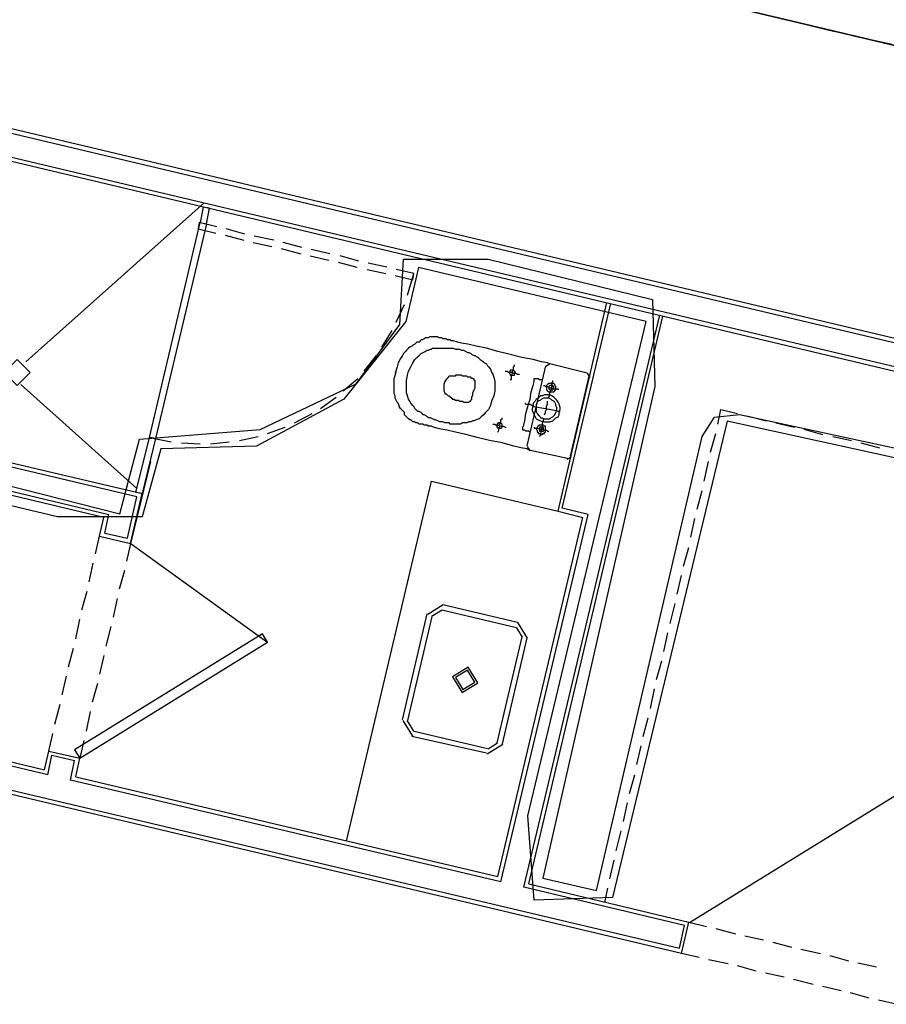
# Model space of a CAD drawing. Header units: feet. Extents: x -79 to 198, y -22 to 181.
# Tile 4 of 256: x 35 to 46, y 44 to 57. Entities that reach past the tile are written whole.
import ezdxf

# ---------------------------------------------------------------- set-up
doc = ezdxf.new("R2010")
doc.units = ezdxf.units.FT
for name, color, linetype in [('A-AREA-COMUN', 252, 'CONTINUOUS'), ('A-AREA-UNIDAD', 30, 'CONTINUOUS'), ('A-LINEA', 7, 'CONTINUOUS'), ('A-MURO-CONCRETO', 8, 'CONTINUOUS')]:
    doc.layers.add(name, color=color, linetype=linetype)

msp = doc.modelspace()

# ---------------------------------------------------------------- linework, layer by layer
at = {"layer": 'A-AREA-COMUN'}
msp.add_lwpolyline([(31.488, 51.4489), (36.512, 50.1689), (36.768, 51.1289), (38.32, 51.2533), (39.552, 51.84), (40.112, 52.6044), (40.16, 53.44), (41.248, 53.44), (43.36, 52.9244), (43.392, 51.8044), (41.952, 45.4933), (42.64, 45.3333), (44, 51.1644), (44.16, 51.4133), (44.48, 51.4489), (49.088, 50.4533)], dxfattribs=at)
at = {"layer": 'A-AREA-UNIDAD'}
msp.add_lwpolyline([(48.88, 50.3644), (44.32, 51.36), (42.848, 45.2444), (41.84, 45.2089), (41.76, 46.2933), (43.28, 52.64), (40.352, 53.3333), (40.192, 52.64), (39.392, 51.6444), (38.272, 51.04), (37.04, 51.0044), (36.8, 50.1333), (35.712, 50.1333), (26.64, 52.2844)], dxfattribs=at)
at = {"layer": 'A-LINEA'}
for p, q in [((57.1067, 49.5378), (27.7867, 56.4844)), ((27.8267, 56.4311), (57.0933, 49.4844)), ((57.1867, 49.8844), (29.2933, 56.4978)), ((45.2133, 56.4844), (45.7067, 56.3644)), ((45.9467, 56.3111), (46.44, 56.2044)), ((37.6, 54.1644), (35.3067, 52.1244)), ((37.5867, 53.9378), (37.5867, 53.9378)), ((37.5867, 53.9378), (37.5867, 53.9378)), ((37.5733, 53.8578), (37.5733, 53.8578)), ((37.8667, 53.7511), (38.1067, 53.6844)), ((38.12, 53.7644), (37.88, 53.8311)), ((38.2267, 53.6578), (38.4667, 53.6044)), ((38.4933, 53.6844), (38.24, 53.7378)), ((38.8533, 53.5911), (38.6133, 53.6578)), ((38.5867, 53.5778), (38.84, 53.5111)), ((39.2133, 53.5111), (38.9733, 53.5644)), ((38.96, 53.4844), (39.2, 53.4311)), ((39.32, 53.4044), (39.56, 53.3378)), ((39.5867, 53.4178), (39.3467, 53.4844)), ((39.9467, 53.3378), (39.7067, 53.3911)), ((39.6933, 53.3111), (39.9333, 53.2578)), ((40.2933, 53.2578), (40.0667, 53.3111)), ((40.2133, 52.9778), (40.2933, 53.2578)), ((42.1467, 50.2044), (42.7733, 52.8844)), ((42.2, 50.2444), (42.8267, 52.8711)), ((40.0667, 52.6311), (40.1733, 52.8578)), ((41.7067, 45.3778), (43.4533, 52.7244)), ((41.7733, 45.4178), (43.4933, 52.7111)), ((39.88, 52.3111), (40.0133, 52.5244)), ((39.6533, 52.0044), (39.8133, 52.2044)), ((41.9867, 52.0711), (41.7467, 51.0444)), ((42.0441, 52.0965), (41.9879, 52.0619)), ((42.52, 51.9778), (42.04, 52.0978)), ((39.3867, 51.7511), (39.5733, 51.9111)), ((42.3067, 50.9111), (42.5467, 51.9378)), ((42.5587, 51.9204), (42.5241, 51.9765)), ((35.24, 51.8311), (36.7333, 50.4978)), ((39.0933, 51.5244), (39.2933, 51.6711)), ((44.2, 51.3244), (44.24, 51.5111)), ((44.24, 51.5111), (44.4533, 51.4578)), ((36.3067, 50.1244), (31.16, 51.3511)), ((31.2267, 51.3911), (36.3733, 50.1644)), ((38.76, 51.3378), (38.9867, 51.4578)), ((44.5733, 51.4311), (44.8267, 51.3644)), ((36.7333, 50.3911), (33.12, 51.2444)), ((33.1867, 51.2844), (36.8, 50.4311)), ((38.4133, 51.2044), (38.64, 51.2844)), ((44.9467, 51.3378), (45.1867, 51.2844)), ((45.3067, 51.2578), (45.5467, 51.1911)), ((36.8933, 51.1511), (37.1733, 51.0978)), ((37.68, 51.0711), (37.92, 51.0978)), ((38.0533, 51.1111), (38.2933, 51.1644)), ((44.1067, 50.9644), (44.1733, 51.2044)), ((45.68, 51.1644), (45.92, 51.1111)), ((37.3067, 51.0844), (37.5467, 51.0711)), ((41.7479, 51.0352), (41.7826, 50.979)), ((41.7733, 50.9911), (42.2667, 50.8844)), ((46.04, 51.0844), (46.28, 51.0178)), ((36.9067, 50.8444), (36.6533, 49.7911)), ((42.2626, 50.8724), (42.3187, 50.907)), ((44.0267, 50.5911), (44.08, 50.8444)), ((39.4267, 45.9644), (40.52, 50.5911)), ((40.52, 50.5911), (42.1467, 50.2044)), ((36.7733, 50.4844), (36.7733, 50.4844)), ((43.9333, 50.2311), (44, 50.4711)), ((36.6133, 49.8578), (36.7333, 50.3911)), ((36.6533, 49.7911), (36.8, 50.4311)), ((42.5333, 50.1644), (42.2, 50.2444)), ((36.2533, 49.8844), (36.3067, 50.1244)), ((36.32, 49.9244), (36.3733, 50.1644)), ((41.3733, 45.5111), (42.4667, 50.1244)), ((41.4133, 45.4444), (42.5333, 50.1644)), ((42.1467, 50.2044), (42.4667, 50.1244)), ((43.8533, 49.8711), (43.9067, 50.1111)), ((36.2, 49.6578), (36.2533, 49.8844)), ((36.2533, 49.8844), (36.6533, 49.7911)), ((36.32, 49.9244), (36.6133, 49.8578)), ((36.6533, 49.7911), (36.6, 49.5644)), ((38.418, 48.5122), (36.6597, 49.7815)), ((43.76, 49.4978), (43.8267, 49.7378)), ((36.12, 49.2978), (36.1733, 49.5378)), ((36.5733, 49.4444), (36.5067, 49.2044)), ((43.68, 49.1378), (43.7333, 49.3778)), ((36.0267, 48.9378), (36.0933, 49.1778)), ((36.48, 49.0844), (36.4267, 48.8444)), ((40.6717, 49), (40.4712, 48.8762)), ((40.6667, 49.0044), (41.6267, 48.7778)), ((43.5867, 48.7644), (43.6533, 49.0178)), ((27.4133, 48.8178), (35.5467, 46.8844)), ((35.9467, 48.5644), (36, 48.8178)), ((40.1467, 47.5244), (40.4667, 48.8844)), ((40.2133, 47.4978), (40.5333, 48.8711)), ((40.6564, 48.9351), (40.536, 48.8608)), ((40.6533, 48.9378), (41.6133, 48.7111)), ((35.5867, 46.8178), (27.4267, 48.7644)), ((36.4, 48.7244), (36.3333, 48.4711)), ((41.6906, 48.5881), (41.6164, 48.7084)), ((41.7555, 48.5727), (41.6317, 48.7733)), ((41.68, 48.5911), (41.36, 47.2311)), ((41.7467, 48.5778), (41.4267, 47.2178)), ((43.5067, 48.4044), (43.56, 48.6444)), ((35.8533, 48.2044), (35.92, 48.4444)), ((27.4667, 48.4311), (43.7067, 44.5911)), ((43.7333, 44.5244), (27.48, 48.3778)), ((36.3067, 48.3511), (36.2533, 48.1111)), ((43.4133, 48.0444), (43.48, 48.2844)), ((35.7733, 47.8444), (35.8267, 48.0844)), ((36.2267, 47.9911), (36.16, 47.7511)), ((43.3333, 47.6711), (43.3867, 47.9244)), ((35.68, 47.4711), (35.7467, 47.7244)), ((36.1333, 47.6311), (36.08, 47.3778)), ((40.1512, 47.5162), (40.2749, 47.3156)), ((40.216, 47.5008), (40.2903, 47.3805)), ((43.24, 47.3111), (43.3067, 47.5511)), ((35.6, 47.1244), (35.6533, 47.3511)), ((41.2267, 47.0978), (40.2667, 47.3111)), ((41.24, 47.1511), (40.28, 47.3778)), ((36.0533, 47.2578), (36, 47.0311)), ((41.2349, 47.0889), (41.4355, 47.2127)), ((41.2503, 47.1538), (41.3706, 47.2281)), ((43.16, 46.9511), (43.2133, 47.1911)), ((35.5467, 46.8844), (35.6, 47.1244)), ((35.5867, 46.8178), (35.64, 47.0711)), ((35.6, 47.1244), (36, 47.0311)), ((35.64, 47.0711), (35.9333, 47.0044)), ((35.88, 46.7511), (35.9333, 47.0044)), ((35.9467, 46.7911), (36, 47.0311)), ((47.2464, 47.0215), (43.8363, 44.9175)), ((43.0667, 46.5778), (43.1333, 46.8178)), ((41.4133, 45.4444), (35.88, 46.7511)), ((35.9467, 46.7911), (41.3733, 45.5111)), ((42.9867, 46.2178), (43.04, 46.4578)), ((42.8933, 45.8444), (42.96, 46.0978)), ((42.8133, 45.4844), (42.8667, 45.7244)), ((41.7733, 45.4178), (43.8267, 44.9244)), ((43.7733, 44.8844), (41.7067, 45.3778)), ((42.7467, 45.1778), (42.7867, 45.3644)), ((43.7333, 44.5244), (43.8267, 44.9244)), ((43.8267, 44.9244), (44.0533, 44.8711)), ((43.7067, 44.5911), (43.7733, 44.8844)), ((44.1733, 44.8444), (44.4267, 44.7778)), ((44.5467, 44.7511), (44.7867, 44.6978)), ((44.9067, 44.6711), (45.1467, 44.6044)), ((43.96, 44.4711), (43.7333, 44.5244)), ((45.2667, 44.5778), (45.52, 44.5244)), ((44.3333, 44.3911), (44.08, 44.4444)), ((45.64, 44.4978), (45.88, 44.4311)), ((46, 44.4044), (46.24, 44.3511)), ((44.6933, 44.2978), (44.4533, 44.3644)), ((45.0533, 44.2178), (44.8133, 44.2711)), ((45.4267, 44.1244), (45.1733, 44.1911)), ((45.7867, 44.0444), (45.5467, 44.0978)), ((46.1467, 43.9511), (45.9067, 44.0178)), ((46.4933, 43.8711), (46.2667, 43.9244))]:
    msp.add_line(p, q, dxfattribs=at)
for points in [[(44.2533, 56.7111), (49.9467, 55.3644), (50.4, 57.3111), (44.72, 58.6578), (44.2533, 56.7111)], [(29.2267, 56.4578), (56.2933, 50.0444), (57.1867, 49.8311)], [(37.5867, 54.1111), (37.5467, 53.9111), (37.6267, 53.8978), (37.6667, 54.0978), (37.5867, 54.1111)], [(37.6267, 53.8978), (36.9733, 51.1378), (36.8933, 51.1511), (37.5467, 53.9111), (37.6267, 53.8978)], [(37.76, 53.8578), (37.5333, 53.9111), (37.52, 53.8311), (37.7467, 53.7778)], [(40.0533, 53.2311), (40.28, 53.1778), (40.2933, 53.2578)], [(42.04, 52.0978), (42.0133, 52.1111), (41.9333, 52.1244), (41.8267, 52.1511), (41.68, 52.1778), (41.5333, 52.2178), (41.3733, 52.2578), (41.2267, 52.2978), (41.0933, 52.3244), (40.9867, 52.3511), (40.9067, 52.3644), (40.8533, 52.3778), (40.8, 52.3911), (40.7733, 52.3911), (40.76, 52.4044), (40.7467, 52.4044), (40.7333, 52.4044), (40.72, 52.4044), (40.7067, 52.4178), (40.6933, 52.4178), (40.68, 52.4178), (40.6667, 52.4178), (40.6533, 52.4311), (40.64, 52.4311), (40.6267, 52.4311), (40.6133, 52.4311), (40.6, 52.4444), (40.5867, 52.4444), (40.56, 52.4444), (40.5467, 52.4444), (40.5333, 52.4444), (40.52, 52.4444), (40.5067, 52.4444), (40.4933, 52.4444), (40.48, 52.4311), (40.4533, 52.4311), (40.44, 52.4311), (40.4267, 52.4178), (40.4, 52.4044), (40.3867, 52.4044), (40.3733, 52.3911), (40.36, 52.3778), (40.3333, 52.3778), (40.32, 52.3644), (40.3067, 52.3511), (40.28, 52.3378), (40.2667, 52.3244), (40.24, 52.3111), (40.2267, 52.2978), (40.2, 52.2711), (40.1867, 52.2578), (40.16, 52.2311), (40.1467, 52.2044), (40.12, 52.1644), (40.0933, 52.1111), (40.08, 52.0578), (40.0533, 51.9778)], [(41.32, 51.6844), (41.2933, 51.6178), (41.28, 51.5644), (41.2533, 51.5111), (41.2133, 51.4711), (41.1867, 51.4444), (41.16, 51.4178), (41.1333, 51.3911), (41.0933, 51.3778), (41.0667, 51.3644), (41.0533, 51.3644), (41.0267, 51.3511), (41, 51.3511), (40.9733, 51.3378), (40.96, 51.3378), (40.9333, 51.3378), (40.92, 51.3378), (40.8933, 51.3244), (40.88, 51.3244), (40.8533, 51.3244), (40.8267, 51.3244), (40.8133, 51.3244), (40.7867, 51.3244), (40.76, 51.3244), (40.7467, 51.3378), (40.72, 51.3378), (40.6933, 51.3378), (40.6667, 51.3511), (40.6267, 51.3511), (40.6, 51.3644), (40.5733, 51.3778), (40.56, 51.3778), (40.5333, 51.3911), (40.5067, 51.4044), (40.48, 51.4044), (40.4667, 51.4178), (40.4533, 51.4311), (40.4267, 51.4444), (40.4133, 51.4444), (40.4, 51.4578), (40.3867, 51.4711), (40.36, 51.4844), (40.3467, 51.4844), (40.3333, 51.4978), (40.32, 51.5111), (40.3067, 51.5244), (40.2933, 51.5511), (40.28, 51.5644), (40.2533, 51.5911), (40.24, 51.6178), (40.2267, 51.6444), (40.2133, 51.6844), (40.2, 51.7244), (40.2, 51.7778), (40.2, 51.8311), (40.2, 51.8844), (40.2133, 51.9511), (40.2267, 52.0044), (40.2533, 52.0578), (40.28, 52.1111), (40.3067, 52.1511), (40.3333, 52.1778), (40.36, 52.2044), (40.3867, 52.2311), (40.4133, 52.2444), (40.44, 52.2578), (40.4667, 52.2711), (40.48, 52.2711), (40.5067, 52.2844), (40.52, 52.2844), (40.5333, 52.2978), (40.56, 52.2978), (40.5733, 52.2978), (40.6, 52.2978), (40.6133, 52.2978), (40.6267, 52.2978), (40.6533, 52.2978), (40.68, 52.2978), (40.6933, 52.2978), (40.72, 52.2978), (40.7467, 52.2978), (40.7733, 52.2978), (40.8, 52.2978), (40.8267, 52.2844), (40.8533, 52.2844), (40.88, 52.2844), (40.9067, 52.2711), (40.9333, 52.2711), (40.96, 52.2578), (40.9867, 52.2444), (41, 52.2444), (41.0267, 52.2311), (41.04, 52.2178), (41.0667, 52.2044), (41.08, 52.2044), (41.0933, 52.1911), (41.12, 52.1778), (41.1333, 52.1644), (41.1467, 52.1511), (41.1733, 52.1378), (41.1867, 52.1244), (41.2, 52.1111), (41.2267, 52.0978), (41.24, 52.0711), (41.2533, 52.0578), (41.28, 52.0311), (41.2933, 51.9911), (41.3067, 51.9644), (41.32, 51.9244), (41.3333, 51.8711), (41.3333, 51.8178), (41.3333, 51.7511), (41.32, 51.6844)], [(35.36, 51.9844), (35.1933, 52.1511), (35.0267, 51.9844), (35.1933, 51.8178), (35.36, 51.9844)], [(41.7733, 50.9911), (41.7467, 51.0044), (41.6667, 51.0178), (41.56, 51.0444), (41.4267, 51.0844), (41.2667, 51.1111), (41.1067, 51.1511), (40.96, 51.1911), (40.8267, 51.2178), (40.72, 51.2444), (40.64, 51.2578), (40.5867, 51.2711), (40.5467, 51.2844), (40.52, 51.2978), (40.4933, 51.2978), (40.48, 51.2978), (40.4667, 51.3111), (40.4533, 51.3111), (40.44, 51.3111), (40.4267, 51.3111), (40.4133, 51.3244), (40.4, 51.3244), (40.3733, 51.3244), (40.36, 51.3244), (40.3467, 51.3378), (40.3333, 51.3378), (40.32, 51.3378), (40.3067, 51.3511), (40.2933, 51.3511), (40.28, 51.3511), (40.2667, 51.3644), (40.2533, 51.3778), (40.24, 51.3778), (40.2267, 51.3911), (40.2133, 51.4044), (40.2, 51.4178), (40.1867, 51.4311), (40.1733, 51.4444), (40.1733, 51.4711), (40.16, 51.4844), (40.1467, 51.4978), (40.1333, 51.5111), (40.12, 51.5244), (40.1067, 51.5511), (40.1067, 51.5644), (40.0933, 51.5911), (40.08, 51.6044), (40.0667, 51.6311), (40.0533, 51.6578), (40.0533, 51.6844), (40.04, 51.7111), (40.04, 51.7511), (40.04, 51.8044), (40.04, 51.8578), (40.04, 51.9111), (40.0667, 51.9911)], [(41.4667, 52.0044), (41.4933, 52.0044), (41.5067, 51.9911), (41.5467, 51.9911), (41.5733, 51.9778), (41.6, 51.9778), (41.6267, 51.9644), (41.64, 51.9644), (41.6533, 51.9644)], [(41.52, 51.9911), (41.52, 51.9778), (41.5333, 51.9644), (41.5333, 51.9511), (41.5467, 51.9511), (41.56, 51.9511), (41.5733, 51.9511), (41.5867, 51.9511), (41.5867, 51.9644), (41.6, 51.9778), (41.6, 51.9911), (41.5867, 51.9911), (41.5867, 52.0044), (41.5733, 52.0178), (41.56, 52.0178), (41.5467, 52.0178), (41.5333, 52.0178), (41.5333, 52.0044), (41.52, 51.9911)], [(41.5333, 51.8978), (41.5467, 51.8978), (41.5467, 51.9244), (41.5467, 51.9511), (41.56, 51.9778), (41.56, 52.0044), (41.5733, 52.0311), (41.5733, 52.0578), (41.5867, 52.0711), (41.5867, 52.0844)], [(41.08, 51.8444), (41.08, 51.8578), (41.08, 51.8711), (41.08, 51.8844), (41.0667, 51.8844), (41.0667, 51.8978), (41.0533, 51.9111), (41.04, 51.9111), (41.0267, 51.9244), (41.0133, 51.9244), (41, 51.9244), (40.9867, 51.9244), (40.9733, 51.9378), (40.96, 51.9378), (40.9467, 51.9378), (40.9333, 51.9378), (40.92, 51.9378), (40.9067, 51.9511), (40.8933, 51.9511), (40.88, 51.9511), (40.8667, 51.9511), (40.8533, 51.9511), (40.84, 51.9511), (40.8267, 51.9511), (40.8267, 51.9378), (40.8133, 51.9378), (40.8, 51.9378), (40.7867, 51.9378), (40.7733, 51.9378), (40.76, 51.9378), (40.7467, 51.9378), (40.7333, 51.9244), (40.72, 51.9111), (40.7067, 51.8978), (40.6933, 51.8711), (40.68, 51.8311), (40.68, 51.8044), (40.68, 51.7644), (40.68, 51.7511), (40.6933, 51.7244), (40.6933, 51.7111), (40.7067, 51.7111), (40.72, 51.6978), (40.7333, 51.6844), (40.7467, 51.6844), (40.76, 51.6711), (40.7733, 51.6711), (40.7733, 51.6578), (40.7867, 51.6578), (40.7867, 51.6444), (40.8, 51.6444), (40.8133, 51.6444), (40.8267, 51.6311), (40.84, 51.6311), (40.8533, 51.6311), (40.8667, 51.6311), (40.88, 51.6178), (40.8933, 51.6178), (40.9067, 51.6178), (40.92, 51.6178), (40.9333, 51.6044), (40.9467, 51.6044), (40.96, 51.6044), (40.9733, 51.6044), (40.9867, 51.6044), (41, 51.6044), (41.0133, 51.6178), (41.0267, 51.6178), (41.0267, 51.6311), (41.04, 51.6444), (41.04, 51.6711), (41.0533, 51.6978), (41.0533, 51.7244), (41.0667, 51.7644), (41.08, 51.7911), (41.08, 51.8178), (41.08, 51.8444)], [(41.7867, 51.2178), (41.7733, 51.2311), (41.76, 51.2311), (41.7467, 51.2311), (41.7333, 51.2311), (41.72, 51.2444), (41.7067, 51.2444), (41.6933, 51.2444), (41.6933, 51.2578), (41.6933, 51.2711), (41.6933, 51.2844), (41.7067, 51.3111), (41.72, 51.3644), (41.7333, 51.4578), (41.76, 51.5511), (41.7867, 51.6444), (41.8, 51.7378), (41.8267, 51.8178), (41.84, 51.8711), (41.84, 51.8844), (41.84, 51.8978), (41.84, 51.9111), (41.8533, 51.9111), (41.8667, 51.9111), (41.88, 51.9111), (41.8933, 51.9111), (41.9067, 51.8978), (41.92, 51.8978), (41.9333, 51.8978), (41.9467, 51.8978)], [(42, 51.8044), (42, 51.7911), (42, 51.7778), (42, 51.7644), (42.0133, 51.7511), (42.0267, 51.7378), (42.04, 51.7378), (42.0533, 51.7378), (42.0667, 51.7378), (42.08, 51.7378), (42.0933, 51.7378), (42.1067, 51.7511), (42.1067, 51.7644), (42.12, 51.7644), (42.12, 51.7778), (42.12, 51.7911), (42.12, 51.8044), (42.1067, 51.8178), (42.1067, 51.8311), (42.0933, 51.8444), (42.08, 51.8444), (42.0667, 51.8578), (42.0533, 51.8444), (42.04, 51.8444), (42.0267, 51.8444), (42.0133, 51.8311), (42, 51.8178), (42, 51.8044)], [(42.0267, 51.6578), (42.0267, 51.6711), (42.04, 51.6978), (42.04, 51.7244), (42.0533, 51.7511), (42.0667, 51.7911), (42.0667, 51.8311), (42.08, 51.8578), (42.08, 51.8844)], [(41.96, 51.8178), (41.9733, 51.8178), (41.9867, 51.8044), (42.0133, 51.8044), (42.04, 51.7911), (42.0667, 51.7911), (42.1067, 51.7778), (42.12, 51.7778), (42.1467, 51.7778), (42.1467, 51.7644)], [(42.0267, 51.8044), (42.0267, 51.7911), (42.0267, 51.7778), (42.04, 51.7644), (42.0533, 51.7644), (42.0667, 51.7644), (42.08, 51.7644), (42.08, 51.7778), (42.0933, 51.7778), (42.0933, 51.7911), (42.0933, 51.8044), (42.08, 51.8044), (42.08, 51.8178), (42.0667, 51.8178), (42.0533, 51.8178), (42.04, 51.8178), (42.0267, 51.8044)], [(41.8267, 51.5644), (41.8133, 51.5244), (41.8133, 51.4978), (41.8267, 51.4711), (41.84, 51.4444), (41.8533, 51.4178), (41.8667, 51.3911), (41.8933, 51.3778), (41.92, 51.3644), (41.96, 51.3511), (41.9867, 51.3511), (42.0133, 51.3511), (42.04, 51.3511), (42.08, 51.3644), (42.0933, 51.3778), (42.12, 51.4044), (42.1467, 51.4178), (42.16, 51.4444), (42.16, 51.4844), (42.1733, 51.5111), (42.1733, 51.5378), (42.16, 51.5778), (42.1467, 51.6044), (42.1333, 51.6311), (42.12, 51.6444), (42.0933, 51.6711), (42.0667, 51.6844), (42.04, 51.6978), (42, 51.6978), (41.9733, 51.6978), (41.9467, 51.6844), (41.92, 51.6844), (41.8933, 51.6578), (41.8667, 51.6444), (41.8533, 51.6178), (41.8267, 51.5911), (41.8267, 51.5644)], [(41.8667, 51.5511), (41.8667, 51.5244), (41.8667, 51.5111), (41.8667, 51.4844), (41.88, 51.4578), (41.8933, 51.4444), (41.9067, 51.4311), (41.92, 51.4044), (41.9467, 51.4044), (41.96, 51.3911), (41.9867, 51.3911), (42.0133, 51.3911), (42.04, 51.3911), (42.0533, 51.4044), (42.08, 51.4178), (42.0933, 51.4311), (42.1067, 51.4444), (42.12, 51.4711), (42.1333, 51.4978), (42.1333, 51.5111), (42.1333, 51.5378), (42.12, 51.5644), (42.12, 51.5778), (42.1067, 51.6044), (42.0933, 51.6178), (42.0667, 51.6311), (42.0533, 51.6444), (42.0267, 51.6578), (42, 51.6578), (41.9733, 51.6578), (41.96, 51.6578), (41.9333, 51.6444), (41.92, 51.6311), (41.8933, 51.6178), (41.88, 51.6044), (41.8667, 51.5778), (41.8667, 51.5511)], [(41.9733, 51.4444), (41.9867, 51.4711), (41.9867, 51.4844), (42, 51.5111), (42, 51.5511), (42.0133, 51.5778), (42.0133, 51.5911), (42.0133, 51.6178)], [(41.72, 51.5911), (41.7333, 51.5778), (41.7867, 51.5778), (41.84, 51.5511), (41.9067, 51.5378), (41.9867, 51.5244), (42.0533, 51.5111), (42.12, 51.4978), (42.16, 51.4844), (42.1733, 51.4844)], [(41.3733, 51.2178), (41.3867, 51.2444), (41.3867, 51.2711), (41.4, 51.2978), (41.4, 51.3244), (41.4133, 51.3511), (41.4133, 51.3778), (41.4267, 51.3911), (41.4267, 51.4044)], [(41.9067, 51.1644), (41.92, 51.1778), (41.92, 51.1911), (41.9333, 51.2311), (41.9333, 51.2578), (41.9467, 51.2978), (41.9467, 51.3378), (41.96, 51.3644), (41.96, 51.3911)], [(41.3067, 51.3244), (41.3333, 51.3244), (41.3467, 51.3111), (41.3867, 51.3111), (41.4133, 51.2978), (41.44, 51.2978), (41.4667, 51.2844), (41.48, 51.2844)], [(41.36, 51.3111), (41.36, 51.2978), (41.36, 51.2844), (41.3733, 51.2844), (41.3733, 51.2711), (41.3867, 51.2711), (41.4, 51.2711), (41.4133, 51.2711), (41.4267, 51.2844), (41.4267, 51.2978), (41.4267, 51.3111), (41.4267, 51.3244), (41.4133, 51.3378), (41.4, 51.3378), (41.3867, 51.3378), (41.3733, 51.3378), (41.3733, 51.3244), (41.36, 51.3244), (41.36, 51.3111)], [(41.84, 51.2844), (41.84, 51.2711), (41.8667, 51.2711), (41.88, 51.2711), (41.92, 51.2578), (41.9467, 51.2578), (41.9733, 51.2444), (42, 51.2444), (42.0133, 51.2311), (42.0267, 51.2311)], [(41.88, 51.2711), (41.8667, 51.2578), (41.88, 51.2444), (41.88, 51.2311), (41.88, 51.2178), (41.8933, 51.2178), (41.8933, 51.2044), (41.9067, 51.2044), (41.92, 51.1911), (41.9333, 51.1911), (41.9467, 51.1911), (41.9467, 51.2044), (41.96, 51.2044), (41.9733, 51.2044), (41.9733, 51.2178), (41.9867, 51.2178), (41.9867, 51.2311), (41.9867, 51.2444), (41.9867, 51.2578), (41.9867, 51.2711), (41.9867, 51.2844), (41.9867, 51.2978), (41.9733, 51.2978), (41.96, 51.3111), (41.9467, 51.3111), (41.9333, 51.3111), (41.92, 51.3111), (41.9067, 51.3111), (41.8933, 51.2978), (41.88, 51.2844), (41.88, 51.2711)], [(41.9067, 51.2578), (41.9067, 51.2444), (41.9067, 51.2311), (41.92, 51.2311), (41.9333, 51.2311), (41.9467, 51.2311), (41.96, 51.2311), (41.96, 51.2444), (41.96, 51.2578), (41.96, 51.2711), (41.96, 51.2844), (41.9467, 51.2844), (41.9333, 51.2844), (41.92, 51.2844), (41.9067, 51.2844), (41.9067, 51.2711), (41.9067, 51.2578)], [(36.72, 50.4444), (36.8933, 51.1511), (36.9733, 51.1378), (36.8, 50.4311), (36.72, 50.4444)], [(36.92, 51.1111), (36.92, 51.1111), (36.92, 51.1111)], [(36.9333, 51.1911), (36.9333, 51.1911), (36.9333, 51.1911)], [(36, 47.0311), (38.4133, 48.5244), (38.3467, 48.6311), (35.9333, 47.1378), (36, 47.0311)], [(40.9917, 48.2), (40.7912, 48.0762), (40.9149, 47.8756), (41.1155, 47.9994), (40.9917, 48.2)], [(40.9825, 48.161), (40.8301, 48.067), (40.9241, 47.9145), (41.0766, 48.0086), (40.9825, 48.161)]]:
    msp.add_lwpolyline(points, dxfattribs=at)
at = {"layer": 'A-MURO-CONCRETO'}
msp.add_lwpolyline([(44.2533, 56.7111), (50.2667, 56.7111), (49.9467, 55.3644), (44.2533, 56.7111), (44.2533, 56.7111)], dxfattribs=at)

doc.saveas('drawing.dxf')
